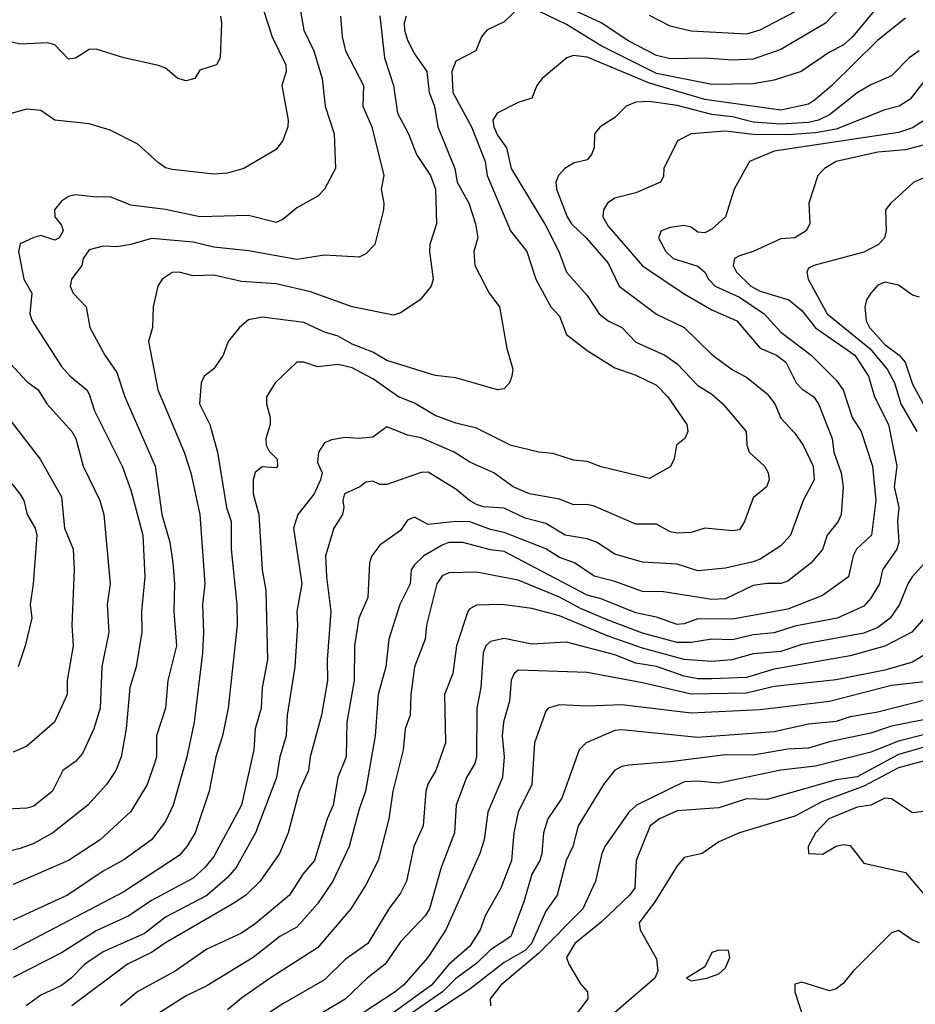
# Model space of a CAD drawing. Header units: metres. Extents: x -51132 to -49532, y -231222 to -229437.
# Tile 111 of 256: x -51019 to -50954, y -230576 to -230505. Entities that reach past the tile are written whole.
import ezdxf

# ---------------------------------------------------------------- set-up
doc = ezdxf.new("R2010")
doc.units = ezdxf.units.M
doc.layers.add('CONTOUR_INDEX', color=1, linetype='Continuous')
doc.layers.add('CONTOUR_INTER', color=3, linetype='Continuous')

msp = doc.modelspace()

# ---------------------------------------------------------------- linework, layer by layer
at = {"layer": 'CONTOUR_INDEX'}
for points, elevation in [([(-50992.58, -230504.225), (-50992.233, -230507.259), (-50991.6, -230509.259), (-50991.302, -230511.259), (-50990.51, -230512.759), (-50989.919, -230514.259), (-50988.913, -230515.759), (-50988.55, -230516.759), (-50988.482, -230519.259), (-50988.966, -230520.759), (-50988.988, -230521.259), (-50988.721, -230523.259), (-50988.87, -230523.759), (-50989.655, -230524.759), (-50991.08, -230525.685), (-50991.58, -230525.865), (-50994.58, -230525.257), (-50997.58, -230524.182), (-51000.08, -230523.598), (-51002.58, -230523.426), (-51004.58, -230522.961), (-51006.08, -230523.013), (-51007.08, -230522.758), (-51007.58, -230522.785), (-51008.317, -230523.259), (-51008.634, -230523.759), (-51008.963, -230525.259), (-51009.01, -230526.759), (-51009.3, -230527.759), (-51008.633, -230531.259), (-51006.72, -230535.759), (-51006.239, -230537.259), (-51005.576, -230540.259), (-51005.224, -230545.259), (-51005.393, -230546.759), (-51005.316, -230548.759), (-51005.4, -230550.259), (-51006.006, -230555.259), (-51006.534, -230557.759), (-51007.522, -230561.259), (-51008.08, -230562.444), (-51009.082, -230563.759), (-51011.08, -230565.204), (-51012.58, -230566.03), (-51015.142, -230567.759), (-51019.08, -230569.561)], 35), ([(-50962.58, -230503.951), (-50965.099, -230505.259), (-50966.08, -230505.561), (-50970.08, -230505.328), (-50971.58, -230504.987), (-50973.08, -230504.211)], 35), ([(-50953.08, -230508.769), (-50954.249, -230510.259), (-50955.026, -230510.759), (-50956.08, -230511.024), (-50959.58, -230512.412), (-50961.08, -230512.689), (-50963.08, -230512.833), (-50965.58, -230512.809), (-50967.58, -230512.553), (-50970.08, -230512.765), (-50971.068, -230513.259), (-50972.048, -230515.259), (-50972.08, -230515.832), (-50972.288, -230516.259), (-50974.08, -230517.021), (-50975.58, -230517.407), (-50976.111, -230517.759), (-50976.405, -230518.259), (-50976.454, -230518.759), (-50976.08, -230519.429), (-50973.58, -230522.287), (-50970.58, -230524.316), (-50968.58, -230525.471), (-50966.762, -230526.259), (-50965.08, -230528.242), (-50963.913, -230528.759), (-50963.224, -230529.259), (-50962.482, -230530.759), (-50962.08, -230531.189), (-50961.203, -230531.759), (-50960.86, -230532.259), (-50959.885, -230534.759), (-50959.761, -230535.759), (-50959.229, -230537.259), (-50959.09, -230538.259), (-50959.242, -230540.259), (-50959.439, -230540.759), (-50960.243, -230541.759), (-50960.58, -230542.792), (-50961.409, -230543.759), (-50963.08, -230545.073), (-50963.58, -230545.256), (-50964.58, -230545.238), (-50965.58, -230545.385), (-50967.58, -230546.353), (-50968.58, -230546.409), (-50972.08, -230545.844), (-50973.58, -230545.823), (-50975.58, -230545.099), (-50977.08, -230544.717), (-50978.512, -230543.759), (-50979.58, -230543.376), (-50980.58, -230542.735), (-50983.58, -230541.569), (-50984.58, -230541.349), (-50986.08, -230540.79), (-50987.08, -230540.755), (-50989.08, -230540.975), (-50990.08, -230540.462), (-50990.58, -230540.676), (-50991.08, -230541.419), (-50992.58, -230542.486), (-50993.144, -230543.259), (-50993.323, -230543.759), (-50993.451, -230546.259), (-50994.084, -230547.759), (-50994.414, -230549.759), (-50994.433, -230552.259), (-50994.965, -230555.259), (-50995.02, -230557.759), (-50995.621, -230559.259), (-50995.943, -230561.259), (-50996.376, -230562.259), (-50997.291, -230565.259), (-50998.145, -230566.259), (-50999.11, -230567.759), (-51001.58, -230569.845), (-51002.58, -230570.519), (-51005.08, -230571.666), (-51007.358, -230573.259), (-51010.08, -230574.717), (-51011.322, -230575.759)], 30), ([(-51020.58, -230536.322), (-51018.601, -230538.759), (-51018.316, -230539.259), (-51018.06, -230540.259), (-51017.493, -230541.259), (-51017.369, -230541.759), (-51017.626, -230545.259), (-51017.852, -230546.759), (-51017.724, -230547.759), (-51018.206, -230549.759), (-51018.721, -230551.259)], 40), ([(-50952.58, -230550.023), (-50954.08, -230550.92), (-50956.08, -230551.516), (-50959.58, -230552.198), (-50964.08, -230552.686), (-50966.08, -230553.16), (-50970.08, -230553.236), (-50973.58, -230552.415), (-50977.58, -230551.686), (-50982.58, -230551.52), (-50982.876, -230551.759), (-50983.08, -230552.238), (-50983.202, -230553.759), (-50983.641, -230555.259), (-50983.731, -230556.259), (-50983.581, -230557.759), (-50983.709, -230559.259), (-50984.767, -230561.759), (-50985.034, -230563.759), (-50985.353, -230564.759), (-50987.808, -230570.259), (-50989.108, -230572.259), (-50990.877, -230574.259), (-50991.475, -230574.759), (-50993.773, -230576.259)], 25), ([(-50948.08, -230555.609), (-50955.08, -230557.609), (-50958.08, -230559.221), (-50959.58, -230559.442), (-50964.58, -230560.847), (-50966.08, -230560.814), (-50968.08, -230561.448), (-50971.08, -230561.683), (-50972.365, -230562.259), (-50973.037, -230562.759), (-50974.052, -230565.259), (-50974.156, -230567.259), (-50974.526, -230567.759), (-50976.58, -230569.706), (-50978.482, -230571.259), (-50979.085, -230572.259), (-50978.914, -230572.759), (-50978.08, -230574.177), (-50977.562, -230574.759), (-50977.551, -230575.259), (-50978.677, -230576.759)], 20)]:
    msp.add_lwpolyline(points, dxfattribs=dict(at, elevation=elevation))
at = {"layer": 'CONTOUR_INTER'}
for points, elevation in [([(-50957.58, -230501.848), (-50960.373, -230504.759), (-50963.58, -230506.664), (-50965.58, -230507.364), (-50967.08, -230507.434), (-50969.08, -230507.296), (-50971.58, -230507.332), (-50972.58, -230507.089), (-50974.58, -230506.07), (-50976.58, -230504.734), (-50980.08, -230503.111)], 34), ([(-51001.319, -230502.759), (-51000.367, -230505.759), (-50999.367, -230507.759), (-50999.347, -230508.259), (-50999.664, -230509.259), (-50999.208, -230511.759), (-50999.218, -230512.259), (-50999.58, -230513.232), (-51000.08, -230513.886), (-51002.413, -230515.259), (-51003.58, -230515.61), (-51004.58, -230515.662), (-51007.58, -230515.343), (-51008.08, -230515.205), (-51008.58, -230514.863), (-51010.08, -230513.503), (-51012.08, -230512.492), (-51013.58, -230512.045), (-51016.056, -230511.759), (-51017.08, -230511.065), (-51018.08, -230510.965), (-51019.58, -230511.391)], 38), ([(-50998.333, -230503.759), (-50998.076, -230505.259), (-50997.351, -230506.759), (-50996.742, -230508.759), (-50996.535, -230510.759), (-50995.882, -230512.759), (-50995.785, -230515.259), (-50996.586, -230516.759), (-50997.05, -230517.259), (-50998.58, -230518.111), (-50999.58, -230518.949), (-51000.08, -230519.162), (-51002.08, -230518.653), (-51005.58, -230518.75), (-51008.08, -230518.212), (-51010.58, -230517.922), (-51012.08, -230517.303), (-51013.08, -230517.334), (-51014.58, -230517.153), (-51015.08, -230517.285), (-51015.58, -230517.621), (-51016.103, -230518.259), (-51016.063, -230518.759), (-51015.58, -230519.363), (-51015.461, -230519.759), (-51015.759, -230520.259), (-51016.08, -230520.445), (-51017.08, -230520.112), (-51017.58, -230520.241), (-51018.58, -230520.712), (-51018.7, -230521.259), (-51018.306, -230523.259), (-51017.739, -230524.259), (-51017.885, -230525.759), (-51017.698, -230526.259), (-51015.58, -230529.571), (-51014.966, -230530.259), (-51013.757, -230531.259), (-51013.58, -230531.556), (-51013.201, -230532.759), (-51011.195, -230536.759), (-51010.58, -230538.514), (-51009.704, -230541.759), (-51009.56, -230544.759), (-51009.801, -230547.259), (-51009.774, -230548.759), (-51010.185, -230551.259), (-51010.637, -230552.759), (-51010.911, -230555.759), (-51011.279, -230557.759), (-51011.666, -230558.759), (-51012.322, -230559.759), (-51013.682, -230561.259), (-51016.223, -230563.259), (-51017.58, -230564.031), (-51018.58, -230564.405), (-51021.08, -230565.018)], 37), ([(-50982.58, -230503.708), (-50983.58, -230504.668), (-50984.849, -230505.259), (-50985.238, -230505.759), (-50985.647, -230506.759), (-50987.08, -230507.503), (-50987.384, -230508.259), (-50987.293, -230509.759), (-50985.944, -230512.259), (-50984.972, -230514.759), (-50984.808, -230515.759), (-50983.122, -230519.759), (-50981.944, -230521.259), (-50981.29, -230523.259), (-50980.221, -230525.259), (-50979.58, -230525.92), (-50979.076, -230527.259), (-50977.58, -230528.404), (-50975.58, -230529.658), (-50974.08, -230530.204), (-50972.58, -230530.928), (-50971.758, -230531.759), (-50970.379, -230533.759), (-50970.307, -230534.259), (-50970.539, -230534.759), (-50971.123, -230535.259), (-50971.309, -230536.259), (-50971.58, -230536.819), (-50973.08, -230537.651), (-50976.58, -230536.815), (-50977.58, -230536.42), (-50978.58, -230536.333), (-50980.08, -230535.858), (-50981.08, -230535.747), (-50983.08, -230535.27), (-50985.58, -230534.018), (-50987.08, -230533.665), (-50988.58, -230533.111), (-50990.08, -230532.222), (-50991.226, -230531.759), (-50993.08, -230530.464), (-50994.58, -230529.656), (-50995.58, -230529.432), (-50997.08, -230529.597), (-50998.08, -230529.253), (-50998.582, -230529.259), (-51000.136, -230530.759), (-51000.762, -230531.759), (-51000.778, -230532.259), (-51000.499, -230533.259), (-51000.514, -230533.759), (-51000.823, -230534.759), (-51000.786, -230535.259), (-51000.58, -230535.696), (-50999.989, -230536.259), (-50999.982, -230536.759), (-51000.08, -230536.889), (-51001.08, -230536.809), (-51001.58, -230537.227), (-51001.743, -230537.759), (-51001.728, -230538.759), (-51001.326, -230540.259), (-51001.087, -230544.259), (-51000.82, -230545.759), (-51000.69, -230550.759), (-51001.075, -230552.759), (-51001.163, -230554.259), (-51001.584, -230555.759), (-51001.69, -230557.259), (-51002.58, -230561.268), (-51004.58, -230564.964), (-51005.218, -230565.759), (-51006.08, -230566.528), (-51009.08, -230568.152), (-51010.71, -230569.259), (-51013.08, -230570.336), (-51015.58, -230571.925), (-51019.08, -230573.705)], 33), ([(-50956.342, -230503.259), (-50958.406, -230505.759), (-50959.08, -230506.341), (-50960.08, -230506.849), (-50962.115, -230508.259), (-50964.08, -230508.871), (-50965.58, -230509.142), (-50968.58, -230509.193), (-50972.58, -230508.396), (-50976.58, -230506.39), (-50979.08, -230504.858), (-50981.58, -230503.654)], 33), ([(-51004.082, -230504.259), (-51004.019, -230504.759), (-51004.119, -230507.259), (-51004.371, -230507.759), (-51005.58, -230508.16), (-51005.942, -230508.759), (-51006.58, -230508.933), (-51007.173, -230508.759), (-51008.08, -230508.023), (-51008.58, -230507.831), (-51011.091, -230507.259), (-51013.08, -230506.629), (-51013.58, -230506.653), (-51014.58, -230507.286), (-51015.08, -230507.373), (-51016.08, -230506.326), (-51016.58, -230506.171), (-51018.58, -230506.273), (-51019.58, -230506.042)], 39), ([(-50990.672, -230504.259), (-50990.821, -230504.759), (-50990.796, -230505.259), (-50990.58, -230505.993), (-50990.08, -230506.985), (-50989.19, -230508.259), (-50989.003, -230509.759), (-50988.628, -230510.759), (-50988.39, -230512.259), (-50987.166, -230515.259), (-50986.993, -230516.259), (-50986.14, -230517.759), (-50985.656, -230519.259), (-50985.499, -230520.259), (-50985.791, -230521.259), (-50985.718, -230522.259), (-50984.682, -230524.259), (-50983.92, -230525.259), (-50983.408, -230528.259), (-50982.964, -230529.759), (-50983.036, -230530.259), (-50983.197, -230530.759), (-50983.58, -230531.187), (-50984.08, -230531.242), (-50987.08, -230530.38), (-50988.58, -230530.217), (-50992.08, -230529.125), (-50993.08, -230528.533), (-50994.58, -230527.951), (-50995.58, -230527.379), (-50996.58, -230527.089), (-50998.08, -230526.385), (-51001.08, -230526.01), (-51002.08, -230526.2), (-51002.711, -230526.759), (-51003.542, -230527.759), (-51003.911, -230528.759), (-51004.58, -230529.747), (-51005.28, -230530.259), (-51005.5, -230530.759), (-51005.612, -230532.259), (-51004.858, -230533.759), (-51004.308, -230535.759), (-51003.664, -230539.759), (-51003.329, -230540.759), (-51003.315, -230542.759), (-51002.905, -230546.759), (-51002.879, -230548.259), (-51003.548, -230554.259), (-51003.955, -230556.259), (-51004.425, -230557.759), (-51004.904, -230560.259), (-51005.935, -230563.259), (-51006.519, -230564.259), (-51007.08, -230564.908), (-51011.08, -230567.514), (-51019.08, -230571.704)], 34), ([(-50995.423, -230504.259), (-50995.289, -230505.759), (-50995.051, -230506.759), (-50993.768, -230509.259), (-50993.808, -230510.759), (-50993.152, -230512.259), (-50992.284, -230515.759), (-50992.479, -230516.759), (-50992.288, -230517.759), (-50992.318, -230518.259), (-50992.929, -230520.759), (-50993.58, -230521.418), (-50994.08, -230521.673), (-50996.58, -230521.531), (-50998.58, -230521.847), (-51002.08, -230521.216), (-51004.58, -230520.952), (-51006.08, -230520.581), (-51009.08, -230520.312), (-51010.58, -230520.754), (-51011.58, -230520.924), (-51012.58, -230520.882), (-51013.58, -230521.135), (-51014.028, -230521.759), (-51014.121, -230522.259), (-51014.864, -230523.259), (-51014.966, -230523.759), (-51014.737, -230524.259), (-51013.793, -230525.259), (-51013.528, -230526.759), (-51012.444, -230528.759), (-51011.58, -230530.001), (-51011.011, -230531.759), (-51008.816, -230536.759), (-51008.325, -230540.259), (-51007.766, -230542.259), (-51007.535, -230543.759), (-51007.42, -230545.259), (-51007.458, -230547.259), (-51007.263, -230549.759), (-51007.902, -230552.259), (-51008.08, -230554.259), (-51008.71, -230556.259), (-51008.73, -230557.759), (-51008.865, -230558.259), (-51009.398, -230559.759), (-51010.58, -230561.714), (-51012.799, -230563.759), (-51015.08, -230565.27), (-51019.08, -230566.996)], 36), ([(-50954.58, -230504.39), (-50956.58, -230505.991), (-50959.893, -230509.259), (-50961.08, -230510.274), (-50961.58, -230510.606), (-50963.58, -230511.05), (-50969.08, -230510.279), (-50973.08, -230509.094), (-50977.58, -230507.228), (-50978.58, -230507.1), (-50979.048, -230507.259), (-50980.852, -230508.759), (-50981.228, -230509.259), (-50981.58, -230510.18), (-50982.58, -230510.502), (-50984.1, -230511.259), (-50984.404, -230511.759), (-50984.343, -230512.259), (-50984.08, -230512.864), (-50983.432, -230513.759), (-50983.08, -230515.266), (-50980.58, -230519.412), (-50979.63, -230521.259), (-50979.088, -230522.759), (-50977.58, -230524.432), (-50976.73, -230525.759), (-50976.08, -230526.277), (-50975.074, -230526.759), (-50974.08, -230527.817), (-50971.978, -230528.759), (-50971.08, -230529.364), (-50969.58, -230530.942), (-50968.58, -230531.567), (-50967.782, -230532.259), (-50966.101, -230534.259), (-50966.06, -230535.259), (-50965.887, -230535.759), (-50964.781, -230536.759), (-50964.495, -230537.259), (-50964.425, -230537.759), (-50964.619, -230538.259), (-50965.58, -230539.049), (-50966.22, -230540.759), (-50966.58, -230541.374), (-50967.08, -230541.431), (-50969.08, -230541.245), (-50970.08, -230541.555), (-50971.08, -230541.602), (-50971.58, -230541.503), (-50972.58, -230540.949), (-50974.08, -230540.952), (-50977.08, -230539.669), (-50977.58, -230539.549), (-50978.58, -230539.571), (-50979.58, -230539.144), (-50981.759, -230538.759), (-50982.933, -230538.259), (-50984.326, -230537.259), (-50986.08, -230536.476), (-50987.201, -230535.759), (-50989.58, -230534.718), (-50990.58, -230534.537), (-50992.08, -230533.916), (-50993.08, -230534.678), (-50994.08, -230534.773), (-50995.08, -230534.694), (-50996.08, -230534.876), (-50996.58, -230535.081), (-50996.999, -230535.759), (-50997.08, -230536.495), (-50996.746, -230537.259), (-50996.864, -230537.759), (-50997.314, -230538.759), (-50998.513, -230540.259), (-50998.813, -230541.259), (-50998.205, -230545.259), (-50998.567, -230547.259), (-50998.518, -230548.259), (-50998.728, -230551.259), (-50999.276, -230554.759), (-50999.351, -230556.259), (-50999.805, -230557.759), (-51000.042, -230559.259), (-51001.557, -230563.259), (-51002.969, -230565.759), (-51003.58, -230566.498), (-51005.08, -230567.801), (-51008.08, -230569.363), (-51009.58, -230570.527), (-51012.58, -230571.866), (-51013.896, -230572.759), (-51014.876, -230573.759), (-51015.58, -230574.289), (-51017.08, -230574.996), (-51018.137, -230575.759)], 32), ([(-50953.585, -230506.759), (-50954.323, -230507.259), (-50955.58, -230508.571), (-50957.08, -230509.207), (-50958.08, -230509.785), (-50960.08, -230511.377), (-50960.859, -230511.759), (-50961.58, -230511.934), (-50963.58, -230512.063), (-50965.58, -230511.902), (-50967.08, -230511.537), (-50968.58, -230511.355), (-50971.08, -230510.714), (-50973.08, -230510.425), (-50974.08, -230510.468), (-50974.769, -230510.759), (-50975.58, -230511.587), (-50976.647, -230512.259), (-50977.066, -230512.759), (-50977.072, -230513.759), (-50977.275, -230514.259), (-50977.58, -230514.623), (-50978.58, -230514.864), (-50979.193, -230515.259), (-50979.661, -230515.759), (-50979.863, -230516.259), (-50979.797, -230516.759), (-50979.047, -230518.759), (-50978.728, -230519.259), (-50977.663, -230520.259), (-50976.08, -230522.093), (-50975.277, -230523.759), (-50972.58, -230525.796), (-50970.572, -230526.759), (-50968.58, -230528.707), (-50967.08, -230529.799), (-50966.08, -230530.346), (-50964.58, -230531.553), (-50964.02, -230532.259), (-50963.58, -230533.299), (-50962.58, -230534.391), (-50961.979, -230535.259), (-50961.261, -230536.759), (-50961.178, -230537.759), (-50961.97, -230539.259), (-50962.885, -230541.759), (-50963.58, -230542.527), (-50965.08, -230543.489), (-50965.58, -230543.673), (-50967.58, -230544.13), (-50969.58, -230544.325), (-50971.08, -230543.859), (-50973.58, -230543.704), (-50975.58, -230543.139), (-50976.926, -230542.259), (-50977.58, -230542.026), (-50979.186, -230541.759), (-50980.58, -230540.917), (-50982.08, -230540.533), (-50983.58, -230539.801), (-50985.08, -230539.709), (-50985.58, -230539.546), (-50986.107, -230539.259), (-50987.08, -230538.436), (-50989.08, -230537.213), (-50989.58, -230537.216), (-50992.08, -230538.098), (-50992.58, -230538.103), (-50993.08, -230537.854), (-50993.58, -230537.914), (-50994.017, -230538.259), (-50995.125, -230538.759), (-50995.256, -230539.259), (-50995.179, -230539.759), (-50995.263, -230540.259), (-50995.91, -230541.259), (-50996.497, -230543.259), (-50996.44, -230544.759), (-50996.124, -230547.259), (-50996.375, -230550.759), (-50996.356, -230552.259), (-50996.785, -230554.759), (-50997.606, -230557.759), (-50997.732, -230558.759), (-50998.407, -230560.259), (-50999.209, -230563.259), (-50999.836, -230564.759), (-51001.231, -230566.759), (-51002.274, -230567.759), (-51003.08, -230568.328), (-51008.08, -230571.2), (-51009.08, -230571.918), (-51010.825, -230572.759), (-51014.843, -230575.759)], 31), ([(-50952.08, -230511.038), (-50954.08, -230512.316), (-50955.08, -230512.649), (-50964.08, -230514.003), (-50965.848, -230514.759), (-50966.964, -230516.759), (-50967.583, -230518.759), (-50968.58, -230519.652), (-50969.08, -230519.902), (-50969.58, -230519.861), (-50970.08, -230519.5), (-50970.58, -230519.382), (-50971.58, -230519.53), (-50972.239, -230519.759), (-50972.439, -230520.259), (-50971.893, -230521.259), (-50971.38, -230521.759), (-50969.58, -230522.322), (-50969.096, -230522.759), (-50968.827, -230523.259), (-50968.342, -230523.759), (-50966.58, -230524.565), (-50964.797, -230525.759), (-50963.58, -230527.091), (-50961.409, -230528.759), (-50959.58, -230530.547), (-50959.079, -230531.259), (-50958.438, -230533.259), (-50957.79, -230534.259), (-50956.973, -230536.759), (-50956.721, -230539.259), (-50957.042, -230541.759), (-50958.116, -230542.759), (-50958.354, -230543.259), (-50958.699, -230544.759), (-50960.58, -230546.104), (-50963.08, -230547.102), (-50967.08, -230547.819), (-50969.58, -230547.811), (-50970.58, -230548.164), (-50971.08, -230548.212), (-50972.58, -230547.684), (-50974.08, -230547.363), (-50976.58, -230546.355), (-50977.58, -230546.094), (-50983.58, -230542.942), (-50984.58, -230542.817), (-50986.58, -230542.28), (-50987.58, -230542.294), (-50988.08, -230542.469), (-50989.394, -230543.259), (-50990.08, -230543.903), (-50990.312, -230544.259), (-50990.384, -230545.259), (-50991.135, -230546.759), (-50991.924, -230549.259), (-50992.144, -230551.259), (-50992.699, -230553.259), (-50992.918, -230556.259), (-50993.604, -230560.259), (-50994.08, -230561.54), (-50994.785, -230564.259), (-50995.974, -230566.759), (-50997.08, -230568.383), (-50998.58, -230570.066), (-50999.807, -230570.759), (-51001.732, -230572.259), (-51005.08, -230574.328), (-51006.58, -230575.05), (-51009.08, -230576.64)], 29), ([(-50950.58, -230512.842), (-50954.58, -230513.921), (-50956.58, -230514.072), (-50959.58, -230514.751), (-50960.428, -230515.259), (-50960.905, -230515.759), (-50961.578, -230517.759), (-50961.49, -230519.259), (-50961.767, -230519.759), (-50962.58, -230520.268), (-50963.58, -230520.34), (-50965.58, -230521.265), (-50966.58, -230521.565), (-50966.929, -230521.759), (-50967.042, -230522.259), (-50966.804, -230522.759), (-50965.757, -230523.759), (-50965.08, -230524.113), (-50963.001, -230524.759), (-50962.08, -230525.519), (-50961.08, -230526.767), (-50958.233, -230528.759), (-50957.245, -230530.259), (-50956.811, -230531.759), (-50955.806, -230533.759), (-50955.213, -230536.759), (-50955.39, -230538.259), (-50955.054, -230539.759), (-50955.158, -230540.759), (-50955.052, -230542.259), (-50955.215, -230542.759), (-50956.232, -230544.259), (-50956.461, -230545.259), (-50957.08, -230546.298), (-50957.58, -230546.877), (-50959.52, -230547.759), (-50962.58, -230548.32), (-50964.08, -230548.815), (-50965.58, -230548.945), (-50967.08, -230549.321), (-50968.58, -230549.261), (-50970.08, -230549.521), (-50971.08, -230549.498), (-50973.58, -230548.828), (-50976.08, -230547.902), (-50978.08, -230547.047), (-50979.58, -230546.237), (-50982.58, -230545.011), (-50985.58, -230544.416), (-50987.58, -230544.469), (-50988.08, -230544.697), (-50988.465, -230545.259), (-50989.201, -230548.259), (-50989.291, -230549.259), (-50990.07, -230551.259), (-50990.334, -230553.259), (-50990.388, -230554.759), (-50990.751, -230555.759), (-50990.881, -230557.259), (-50991.628, -230560.259), (-50991.923, -230562.259), (-50992.699, -230565.259), (-50993.58, -230567.014), (-50994.67, -230568.759), (-50997.08, -230571.582), (-51000.508, -230573.759), (-51002.58, -230575.211), (-51003.58, -230576.061)], 28), ([(-50952.58, -230515.656), (-50953.984, -230516.259), (-50955.638, -230517.759), (-50956.03, -230518.259), (-50955.976, -230519.759), (-50956.106, -230520.259), (-50956.539, -230520.759), (-50957.58, -230521.308), (-50961.212, -230522.259), (-50961.58, -230522.462), (-50961.719, -230522.759), (-50961.607, -230523.259), (-50960.25, -230525.759), (-50957.151, -230528.259), (-50955.896, -230529.759), (-50955.373, -230530.759), (-50954.927, -230532.259), (-50953.771, -230534.259)], 27), ([(-50953.58, -230524.552), (-50954.08, -230524.413), (-50955.08, -230523.68), (-50956.08, -230523.483), (-50956.58, -230523.686), (-50957.085, -230524.259), (-50957.393, -230524.759), (-50957.509, -230525.259), (-50957.422, -230526.259), (-50957.179, -230526.759), (-50956.08, -230527.988), (-50955.045, -230528.759), (-50954.613, -230529.259), (-50954.08, -230530.852), (-50951.675, -230535.259)], 26), ([(-51019.58, -230529.03), (-51018.08, -230530.659), (-51017.277, -230531.259), (-51016.645, -230532.259), (-51014.828, -230534.259), (-51014.549, -230534.759), (-51014.019, -230536.759), (-51012.827, -230539.259), (-51012.532, -230540.259), (-51012.076, -230545.259), (-51012.292, -230546.759), (-51012.169, -230548.759), (-51012.675, -230551.259), (-51012.781, -230554.259), (-51013.253, -230555.759), (-51014.08, -230557.528), (-51014.58, -230558.115), (-51015.496, -230558.759), (-51016.245, -230560.259), (-51017.58, -230561.332), (-51018.08, -230561.486), (-51019.58, -230561.555)], 38), ([(-51020.62, -230531.759), (-51017.132, -230536.259), (-51015.58, -230538.99), (-51015.368, -230541.259), (-51014.75, -230542.759), (-51014.673, -230544.259), (-51014.851, -230548.259), (-51014.745, -230549.759), (-51015.175, -230552.259), (-51015.174, -230553.259), (-51016.097, -230555.259), (-51018.08, -230557.006), (-51019.08, -230557.432)], 39), ([(-50953.18, -230543.759), (-50954.099, -230544.759), (-50954.4, -230545.259), (-50955.011, -230546.759), (-50955.686, -230547.759), (-50956.58, -230548.436), (-50957.58, -230548.839), (-50962.08, -230549.665), (-50963.58, -230550.167), (-50965.58, -230550.33), (-50967.141, -230550.759), (-50968.58, -230550.871), (-50970.58, -230550.728), (-50973.58, -230549.913), (-50976.08, -230549.054), (-50979.58, -230547.59), (-50981.58, -230547.044), (-50983.724, -230546.759), (-50985.58, -230546.818), (-50986.08, -230547.066), (-50986.205, -230547.259), (-50987.045, -230549.759), (-50987.308, -230551.759), (-50987.89, -230553.259), (-50987.83, -230556.759), (-50988.524, -230558.759), (-50989.08, -230559.705), (-50989.255, -230560.259), (-50989.449, -230562.759), (-50990.113, -230564.259), (-50990.659, -230566.759), (-50991.08, -230567.63), (-50991.934, -230568.759), (-50993.452, -230571.259), (-50995.08, -230572.405), (-50996.58, -230573.892), (-50999.58, -230575.608), (-51002.08, -230577.228)], 27), ([(-50953.219, -230547.759), (-50954.127, -230548.759), (-50956.08, -230549.763), (-50958.58, -230550.474), (-50964.08, -230551.435), (-50966.08, -230552.032), (-50968.58, -230552.133), (-50969.58, -230552.128), (-50970.58, -230551.953), (-50972.58, -230551.243), (-50974.08, -230551.013), (-50975.58, -230550.404), (-50979.08, -230549.493), (-50981.58, -230549.623), (-50983.58, -230549.209), (-50984.58, -230549.43), (-50984.921, -230549.759), (-50985.102, -230550.259), (-50985.286, -230552.759), (-50985.57, -230554.259), (-50985.58, -230557.799), (-50985.715, -230558.259), (-50986.321, -230559.259), (-50987.062, -230561.259), (-50987.18, -230563.259), (-50988.132, -230565.759), (-50988.995, -230568.759), (-50989.296, -230569.259), (-50991.08, -230571.138), (-50992.197, -230572.759), (-50993.484, -230573.759), (-50995.08, -230575.281), (-50998.08, -230577.061)], 26), ([(-50952.349, -230552.259), (-50955.58, -230552.626), (-50960.08, -230553.771), (-50965.08, -230554.38), (-50970.08, -230554.625), (-50975.08, -230554.002), (-50977.58, -230554.121), (-50979.58, -230554.011), (-50980.403, -230554.259), (-50980.58, -230554.476), (-50981.388, -230556.759), (-50981.589, -230559.759), (-50982.58, -230561.759), (-50982.88, -230563.259), (-50983.052, -230565.259), (-50983.837, -230567.259), (-50984.964, -230569.259), (-50985.325, -230570.259), (-50986.08, -230571.457), (-50987.58, -230572.774), (-50988.831, -230574.259), (-50996.58, -230579.856)], 24), ([(-50953.08, -230553.65), (-50956.58, -230554.535), (-50958.58, -230554.88), (-50959.58, -230555.223), (-50961.58, -230555.399), (-50964.08, -230555.956), (-50969.58, -230556.362), (-50975.08, -230555.831), (-50975.58, -230555.875), (-50977.673, -230556.759), (-50978.16, -230557.259), (-50979.413, -230560.759), (-50980.431, -230562.259), (-50980.758, -230563.259), (-50980.871, -230564.759), (-50981.022, -230565.259), (-50981.583, -230566.259), (-50982.157, -230568.259), (-50983.118, -230570.759), (-50984.58, -230571.72), (-50985.58, -230572.708), (-50987.08, -230573.781), (-50988.049, -230574.759), (-50990.931, -230576.759)], 23), ([(-50952.08, -230554.848), (-50955.58, -230555.544), (-50957.08, -230556.049), (-50960.08, -230556.677), (-50961.58, -230557.145), (-50963.08, -230557.211), (-50965.58, -230557.644), (-50967.58, -230557.626), (-50971.58, -230558.132), (-50974.58, -230558.369), (-50975.08, -230558.466), (-50975.58, -230558.738), (-50976.399, -230559.759), (-50978.247, -230562.759), (-50978.628, -230564.259), (-50979.098, -230565.259), (-50979.765, -230567.759), (-50980.58, -230568.915), (-50981.613, -230571.259), (-50982.08, -230571.76), (-50983.58, -230572.64), (-50986.08, -230574.548), (-50988.678, -230576.259)], 22), ([(-50951.08, -230555.618), (-50955.08, -230556.641), (-50957.08, -230557.431), (-50961.08, -230558.456), (-50963.58, -230558.728), (-50968.08, -230559.663), (-50969.58, -230559.517), (-50970.58, -230559.568), (-50974.019, -230561.259), (-50974.58, -230561.773), (-50976.312, -230564.259), (-50976.533, -230564.759), (-50976.985, -230566.759), (-50977.894, -230568.759), (-50981.08, -230571.963), (-50983.819, -230574.259), (-50984.59, -230575.259), (-50984.58, -230575.773)], 21), ([(-50952.58, -230557.902), (-50955.08, -230558.554), (-50957.58, -230559.886), (-50960.58, -230560.99), (-50962.58, -230562.048), (-50966.576, -230563.259), (-50968.08, -230563.917), (-50969.286, -230564.759), (-50970.58, -230565.035), (-50971.08, -230565.636), (-50972.687, -230568.259), (-50973.822, -230569.759), (-50973.756, -230570.259), (-50972.58, -230572.364), (-50972.477, -230573.259), (-50972.705, -230573.759), (-50979.089, -230579.259)], 19), ([(-50950.58, -230561.434), (-50954.08, -230561.813), (-50955.58, -230560.797), (-50956.08, -230560.761), (-50957.08, -230561.261), (-50958.08, -230561.411), (-50960.115, -230562.259), (-50961.094, -230563.259), (-50961.604, -230564.259), (-50961.58, -230564.759), (-50960.58, -230564.806), (-50959.58, -230564.231), (-50959.08, -230564.097), (-50958.58, -230564.182), (-50957.58, -230565.446), (-50954.58, -230566.134), (-50952.58, -230568.482)], 18), ([(-50953.58, -230571.214), (-50954.08, -230571.014), (-50955.08, -230570.33), (-50955.58, -230570.487), (-50958.354, -230573.259), (-50959.08, -230574.152), (-50959.58, -230574.524), (-50960.08, -230574.674), (-50962.08, -230574.063), (-50962.58, -230574.205), (-50962.584, -230574.759), (-50961.923, -230576.759)], 18), ([(-50968.08, -230571.745), (-50968.58, -230571.912), (-50969.08, -230572.935), (-50970.416, -230573.759), (-50970.08, -230573.96), (-50968.939, -230573.759), (-50968.08, -230573.458), (-50967.58, -230573.009), (-50967.27, -230572.259), (-50967.384, -230571.759), (-50968.08, -230571.745)], 18)]:
    msp.add_lwpolyline(points, dxfattribs=dict(at, elevation=elevation))

doc.saveas('drawing.dxf')
